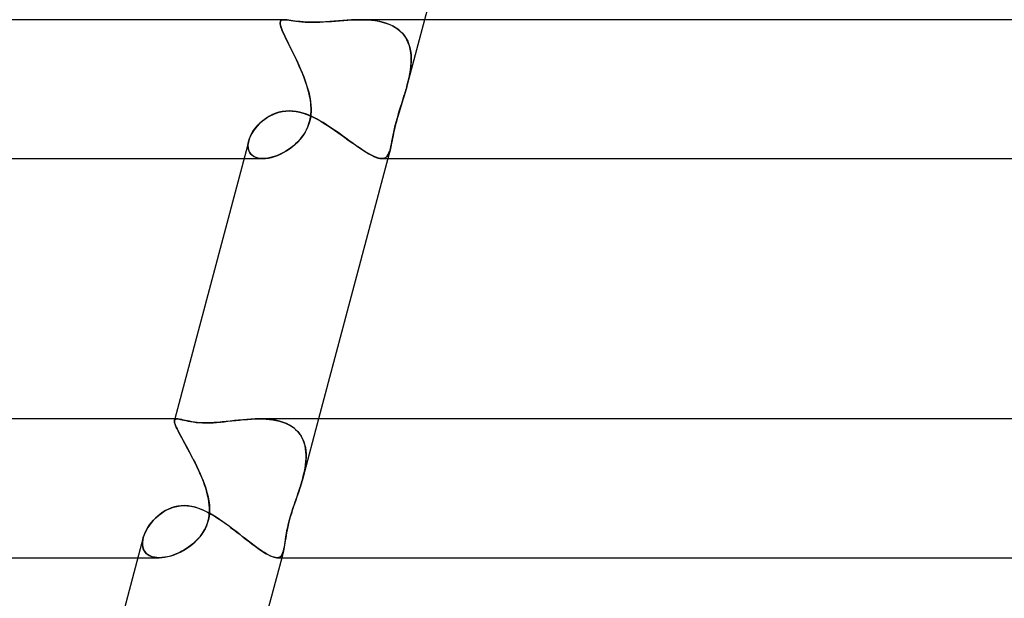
# Model space of a CAD drawing. Header units: millimetres. Extents: x -345 to 345, y -2 to 230.
# Tile 14 of 74: x -142 to -113, y 56 to 73. Entities that reach past the tile are written whole.
import ezdxf

# ---------------------------------------------------------------- set-up
doc = ezdxf.new("R2010")
doc.units = ezdxf.units.MM
doc.layers.add('HIDDEN', color=7, linetype='Continuous')
doc.layers.add('THICK', color=7, linetype='Continuous')

msp = doc.modelspace()

# ---------------------------------------------------------------- linework, layer by layer
at = {"layer": 'HIDDEN'}
for p, q in [((-134.208, 72.914), (-134.204, 72.941)), ((-134.204, 72.941), (-134.208, 72.914)), ((-134.207, 72.881), (-134.208, 72.914)), ((-134.208, 72.914), (-134.207, 72.882)), ((-134.207, 72.882), (-134.2, 72.843)), ((-134.199, 72.842), (-134.207, 72.881)), ((-134.189, 73), (-134.205, 72.94)), ((-134.204, 72.941), (-134.196, 72.96)), ((-134.196, 72.96), (-134.204, 72.941)), ((-134.2, 72.843), (-134.187, 72.799)), ((-134.187, 72.797), (-134.199, 72.842)), ((-134.196, 72.96), (-134.184, 72.976)), ((-134.184, 72.976), (-134.196, 72.96)), ((-134.184, 72.976), (-134.167, 72.987)), ((-134.167, 72.987), (-134.184, 72.976)), ((-134.167, 72.987), (-134.145, 72.994)), ((-134.145, 72.994), (-134.167, 72.987)), ((-134.145, 72.994), (-134.12, 72.999)), ((-134.12, 72.999), (-134.145, 72.994)), ((-134.12, 72.999), (-134.09, 73)), ((-134.09, 73), (-134.12, 72.999)), ((-134.051, 72.998), (-134.09, 73)), ((-134.007, 72.994), (-134.051, 72.998)), ((-133.958, 72.988), (-134.007, 72.994)), ((-133.903, 72.98), (-133.958, 72.988)), ((-133.843, 72.97), (-133.903, 72.98)), ((-133.777, 72.961), (-133.843, 72.97)), ((-133.706, 72.951), (-133.777, 72.961)), ((-133.629, 72.943), (-133.706, 72.951)), ((-133.547, 72.935), (-133.629, 72.943)), ((-133.459, 72.93), (-133.547, 72.935)), ((-133.367, 72.926), (-133.459, 72.93)), ((-133.272, 72.925), (-133.367, 72.926)), ((-133.152, 72.926), (-133.272, 72.925)), ((-133.03, 72.931), (-133.152, 72.926)), ((-132.906, 72.938), (-133.03, 72.931)), ((-132.78, 72.948), (-132.906, 72.938)), ((-132.653, 72.958), (-132.78, 72.948)), ((-132.527, 72.968), (-132.653, 72.958)), ((-132.402, 72.978), (-132.527, 72.968)), ((-132.278, 72.987), (-132.402, 72.978)), ((-132.154, 72.994), (-132.278, 72.987)), ((-132.03, 72.998), (-132.154, 72.994)), ((-131.907, 73), (-132.03, 72.998)), ((-131.79, 72.998), (-131.907, 73)), ((-131.907, 73), (-131.797, 72.998)), ((-131.797, 72.998), (-131.687, 72.994)), ((-131.675, 72.993), (-131.79, 72.998)), ((-131.687, 72.994), (-131.58, 72.985)), ((-131.561, 72.983), (-131.675, 72.993)), ((-131.58, 72.985), (-131.474, 72.972)), ((-131.449, 72.968), (-131.561, 72.983)), ((-131.474, 72.972), (-131.37, 72.954)), ((-131.341, 72.948), (-131.449, 72.968)), ((-131.37, 72.954), (-131.269, 72.932)), ((-131.237, 72.923), (-131.341, 72.948)), ((-131.269, 72.932), (-131.172, 72.903)), ((-131.137, 72.892), (-131.237, 72.923)), ((-131.172, 72.903), (-131.079, 72.87)), ((-131.042, 72.854), (-131.137, 72.892)), ((-131.079, 72.87), (-130.99, 72.83)), ((-130.952, 72.81), (-131.042, 72.854)), ((-130.05, 73), (-130.549, 71.12)), ((-134.187, 72.799), (-134.17, 72.747)), ((-134.169, 72.745), (-134.187, 72.797)), ((-134.17, 72.747), (-134.147, 72.689)), ((-134.147, 72.688), (-134.169, 72.745)), ((-134.147, 72.689), (-134.119, 72.624)), ((-134.119, 72.624), (-134.147, 72.688)), ((-134.088, 72.555), (-134.119, 72.624)), ((-134.119, 72.624), (-134.087, 72.553)), ((-134.052, 72.479), (-134.088, 72.555)), ((-130.99, 72.83), (-130.906, 72.784)), ((-130.869, 72.76), (-130.952, 72.81)), ((-130.906, 72.784), (-130.828, 72.732)), ((-130.792, 72.704), (-130.869, 72.76)), ((-130.828, 72.732), (-130.756, 72.672)), ((-130.723, 72.641), (-130.792, 72.704)), ((-130.756, 72.672), (-130.69, 72.607)), ((-130.661, 72.572), (-130.723, 72.641)), ((-130.69, 72.607), (-130.633, 72.536)), ((-130.606, 72.498), (-130.661, 72.572)), ((-134.087, 72.553), (-134.051, 72.476)), ((-134.014, 72.399), (-134.052, 72.479)), ((-134.051, 72.476), (-134.011, 72.393)), ((-133.972, 72.315), (-134.014, 72.399)), ((-134.011, 72.393), (-133.967, 72.304)), ((-133.929, 72.226), (-133.972, 72.315)), ((-133.967, 72.304), (-133.921, 72.211)), ((-130.633, 72.536), (-130.582, 72.459)), ((-130.559, 72.418), (-130.606, 72.498)), ((-130.582, 72.459), (-130.539, 72.377)), ((-130.52, 72.334), (-130.559, 72.418)), ((-130.539, 72.377), (-130.503, 72.289)), ((-130.489, 72.245), (-130.52, 72.334)), ((-130.503, 72.289), (-130.476, 72.196)), ((-133.884, 72.134), (-133.929, 72.226)), ((-133.921, 72.211), (-133.873, 72.114)), ((-133.837, 72.039), (-133.884, 72.134)), ((-133.873, 72.114), (-133.824, 72.013)), ((-133.79, 71.941), (-133.837, 72.039)), ((-133.824, 72.013), (-133.774, 71.908)), ((-130.466, 72.154), (-130.489, 72.245)), ((-130.476, 72.196), (-130.456, 72.1)), ((-130.449, 72.058), (-130.466, 72.154)), ((-130.456, 72.1), (-130.443, 72.001)), ((-130.44, 71.96), (-130.449, 72.058)), ((-130.443, 72.001), (-130.437, 71.898)), ((-133.742, 71.841), (-133.79, 71.941)), ((-133.774, 71.908), (-133.724, 71.801)), ((-133.695, 71.739), (-133.742, 71.841)), ((-133.724, 71.801), (-133.674, 71.691)), ((-133.649, 71.636), (-133.695, 71.739)), ((-130.446, 71.653), (-130.439, 71.757)), ((-130.437, 71.792), (-130.444, 71.684)), ((-130.436, 71.859), (-130.44, 71.96)), ((-130.439, 71.757), (-130.436, 71.859)), ((-130.437, 71.898), (-130.437, 71.792)), ((-133.674, 71.691), (-133.624, 71.579)), ((-133.604, 71.532), (-133.649, 71.636)), ((-133.624, 71.579), (-133.577, 71.466)), ((-133.561, 71.427), (-133.604, 71.532)), ((-133.577, 71.466), (-133.531, 71.351)), ((-133.52, 71.321), (-133.561, 71.427)), ((-130.497, 71.336), (-130.476, 71.442)), ((-130.473, 71.463), (-130.494, 71.35)), ((-130.476, 71.442), (-130.459, 71.548)), ((-130.456, 71.574), (-130.473, 71.463)), ((-130.459, 71.548), (-130.446, 71.653)), ((-130.444, 71.684), (-130.456, 71.574)), ((-133.531, 71.351), (-133.488, 71.235)), ((-133.481, 71.214), (-133.52, 71.321)), ((-133.488, 71.235), (-133.448, 71.118)), ((-133.445, 71.107), (-133.481, 71.214)), ((-130.52, 71.236), (-130.549, 71.121)), ((-130.549, 71.121), (-130.522, 71.228)), ((-130.522, 71.228), (-130.497, 71.336)), ((-130.494, 71.35), (-130.52, 71.236)), ((-133.448, 71.118), (-133.412, 71)), ((-133.412, 71), (-133.445, 71.107)), ((-133.394, 70.934), (-133.412, 71)), ((-133.412, 71), (-133.388, 70.908)), ((-133.378, 70.867), (-133.394, 70.934)), ((-133.388, 70.908), (-133.366, 70.815)), ((-133.363, 70.801), (-133.378, 70.867)), ((-130.645, 70.792), (-130.624, 70.861)), ((-130.61, 70.905), (-130.639, 70.81)), ((-130.624, 70.861), (-130.603, 70.93)), ((-130.582, 71), (-130.61, 70.905)), ((-130.603, 70.93), (-130.582, 71)), ((-130.582, 71), (-130.577, 71.02)), ((-130.577, 71.02), (-130.582, 71)), ((-130.571, 71.041), (-130.577, 71.02)), ((-130.577, 71.02), (-130.571, 71.04)), ((-130.565, 71.061), (-130.571, 71.041)), ((-130.571, 71.04), (-130.566, 71.06)), ((-130.566, 71.06), (-130.56, 71.08)), ((-130.56, 71.081), (-130.565, 71.061)), ((-130.554, 71.101), (-130.56, 71.081)), ((-130.56, 71.08), (-130.555, 71.1)), ((-130.555, 71.1), (-130.549, 71.12)), ((-130.549, 71.121), (-130.554, 71.101)), ((-133.366, 70.815), (-133.348, 70.722)), ((-133.35, 70.735), (-133.363, 70.801)), ((-133.34, 70.669), (-133.35, 70.735)), ((-133.348, 70.722), (-133.334, 70.63)), ((-133.331, 70.602), (-133.34, 70.669)), ((-133.334, 70.63), (-133.325, 70.537)), ((-133.324, 70.53), (-133.331, 70.602)), ((-130.736, 70.504), (-130.711, 70.582)), ((-130.699, 70.619), (-130.729, 70.524)), ((-130.711, 70.582), (-130.688, 70.653)), ((-130.669, 70.715), (-130.699, 70.619)), ((-130.688, 70.653), (-130.667, 70.722)), ((-130.639, 70.81), (-130.669, 70.715)), ((-130.667, 70.722), (-130.645, 70.792)), ((-134.414, 70.272), (-134.328, 70.306)), ((-134.328, 70.306), (-134.239, 70.334)), ((-134.239, 70.334), (-134.146, 70.355)), ((-134.146, 70.355), (-134.049, 70.368)), ((-134.049, 70.368), (-133.949, 70.372)), ((-133.949, 70.372), (-133.851, 70.368)), ((-133.851, 70.368), (-133.751, 70.355)), ((-133.751, 70.355), (-133.649, 70.335)), ((-133.649, 70.335), (-133.548, 70.306)), ((-133.548, 70.306), (-133.446, 70.271)), ((-133.321, 70.353), (-133.327, 70.263)), ((-133.325, 70.537), (-133.32, 70.445)), ((-133.325, 70.282), (-133.32, 70.369)), ((-133.32, 70.452), (-133.324, 70.53)), ((-133.32, 70.445), (-133.321, 70.353)), ((-133.32, 70.369), (-133.32, 70.452)), ((-130.817, 70.239), (-130.789, 70.332)), ((-130.788, 70.336), (-130.815, 70.244)), ((-130.789, 70.332), (-130.762, 70.421)), ((-130.759, 70.43), (-130.788, 70.336)), ((-130.762, 70.421), (-130.736, 70.504)), ((-130.729, 70.524), (-130.759, 70.43)), ((-134.841, 69.968), (-134.781, 70.028)), ((-134.781, 70.028), (-134.715, 70.085)), ((-134.715, 70.085), (-134.646, 70.138)), ((-134.646, 70.138), (-134.573, 70.187)), ((-134.573, 70.187), (-134.495, 70.232)), ((-134.495, 70.232), (-134.414, 70.272)), ((-133.446, 70.271), (-133.344, 70.229)), ((-133.413, 69.914), (-133.38, 70.006)), ((-133.357, 70.088), (-133.381, 70.002)), ((-133.38, 70.006), (-133.354, 70.099)), ((-133.339, 70.175), (-133.357, 70.088)), ((-133.354, 70.099), (-133.336, 70.192)), ((-133.344, 70.229), (-133.243, 70.182)), ((-133.327, 70.263), (-133.339, 70.175)), ((-133.336, 70.192), (-133.325, 70.282)), ((-133.243, 70.182), (-133.142, 70.13)), ((-133.142, 70.13), (-133.041, 70.073)), ((-133.041, 70.073), (-132.941, 70.013)), ((-132.941, 70.013), (-132.842, 69.95)), ((-130.895, 69.948), (-130.871, 70.045)), ((-130.865, 70.064), (-130.888, 69.977)), ((-130.871, 70.045), (-130.844, 70.143)), ((-130.841, 70.153), (-130.865, 70.064)), ((-130.844, 70.143), (-130.817, 70.239)), ((-130.815, 70.244), (-130.841, 70.153)), ((-135.034, 69.709), (-134.994, 69.776)), ((-134.994, 69.776), (-134.948, 69.841)), ((-134.948, 69.841), (-134.897, 69.906)), ((-134.897, 69.906), (-134.841, 69.968)), ((-133.56, 69.649), (-133.503, 69.735)), ((-133.489, 69.759), (-133.536, 69.684)), ((-133.503, 69.735), (-133.454, 69.824)), ((-133.447, 69.837), (-133.489, 69.759)), ((-133.454, 69.824), (-133.413, 69.914)), ((-133.411, 69.919), (-133.447, 69.837)), ((-133.381, 70.002), (-133.411, 69.919)), ((-132.842, 69.95), (-132.743, 69.885)), ((-132.743, 69.885), (-132.644, 69.817)), ((-132.644, 69.817), (-132.546, 69.749)), ((-132.546, 69.749), (-132.449, 69.68)), ((-130.945, 69.73), (-130.96, 69.654)), ((-130.957, 69.669), (-130.938, 69.76)), ((-130.928, 69.809), (-130.945, 69.73)), ((-130.938, 69.76), (-130.917, 69.853)), ((-130.909, 69.892), (-130.928, 69.809)), ((-130.917, 69.853), (-130.895, 69.948)), ((-130.888, 69.977), (-130.909, 69.892)), ((-135.135, 69.381), (-135.129, 69.445)), ((-135.129, 69.443), (-135.135, 69.375)), ((-135.115, 69.512), (-135.129, 69.443)), ((-135.129, 69.445), (-135.115, 69.512)), ((-135.115, 69.512), (-135.094, 69.576)), ((-135.094, 69.576), (-135.067, 69.642)), ((-135.067, 69.642), (-135.034, 69.709)), ((-133.773, 69.411), (-133.697, 69.485)), ((-133.702, 69.48), (-133.764, 69.419)), ((-133.642, 69.544), (-133.702, 69.48)), ((-133.697, 69.485), (-133.626, 69.564)), ((-133.587, 69.612), (-133.642, 69.544)), ((-133.626, 69.564), (-133.56, 69.649)), ((-133.536, 69.684), (-133.587, 69.612)), ((-132.449, 69.68), (-132.352, 69.61)), ((-132.352, 69.61), (-132.257, 69.542)), ((-132.257, 69.542), (-132.164, 69.474)), ((-132.164, 69.474), (-132.072, 69.409)), ((-131, 69.45), (-131.012, 69.389)), ((-131.007, 69.417), (-130.991, 69.495)), ((-130.987, 69.514), (-131, 69.45)), ((-130.991, 69.495), (-130.975, 69.58)), ((-130.974, 69.582), (-130.987, 69.514)), ((-130.975, 69.58), (-130.957, 69.669)), ((-130.96, 69.654), (-130.974, 69.582)), ((-135.133, 69.319), (-135.135, 69.381)), ((-135.135, 69.375), (-135.132, 69.311)), ((-135.123, 69.262), (-135.133, 69.319)), ((-135.132, 69.311), (-135.12, 69.251)), ((-135.105, 69.209), (-135.123, 69.262)), ((-135.12, 69.251), (-135.098, 69.195)), ((-135.079, 69.162), (-135.105, 69.209)), ((-135.098, 69.195), (-135.067, 69.145)), ((-135.045, 69.119), (-135.079, 69.162)), ((-134.199, 69.127), (-134.111, 69.171)), ((-134.116, 69.169), (-134.191, 69.131)), ((-134.042, 69.211), (-134.116, 69.169)), ((-134.111, 69.171), (-134.023, 69.222)), ((-133.969, 69.257), (-134.042, 69.211)), ((-134.023, 69.222), (-133.937, 69.279)), ((-133.898, 69.308), (-133.969, 69.257)), ((-133.937, 69.279), (-133.854, 69.342)), ((-133.83, 69.362), (-133.898, 69.308)), ((-133.854, 69.342), (-133.773, 69.411)), ((-133.764, 69.419), (-133.83, 69.362)), ((-132.072, 69.409), (-131.983, 69.346)), ((-131.983, 69.346), (-131.895, 69.286)), ((-131.895, 69.286), (-131.811, 69.23)), ((-131.811, 69.23), (-131.729, 69.179)), ((-131.729, 69.179), (-131.653, 69.133)), ((-131.038, 69.279), (-131.112, 69)), ((-131.102, 69.112), (-131.078, 69.16)), ((-131.072, 69.173), (-131.092, 69.129)), ((-131.078, 69.16), (-131.057, 69.215)), ((-131.054, 69.223), (-131.072, 69.173)), ((-131.057, 69.215), (-131.038, 69.279)), ((-131.038, 69.278), (-131.054, 69.223)), ((-131.038, 69.279), (-131.022, 69.345)), ((-131.025, 69.332), (-131.038, 69.278)), ((-131.012, 69.389), (-131.025, 69.332)), ((-131.022, 69.345), (-131.007, 69.417)), ((-135.251, 69), (-134.705, 69)), ((-135.067, 69.145), (-135.027, 69.102)), ((-135.003, 69.083), (-135.045, 69.119)), ((-135.027, 69.102), (-134.978, 69.066)), ((-134.954, 69.053), (-135.003, 69.083)), ((-134.978, 69.066), (-134.92, 69.037)), ((-134.9, 69.03), (-134.954, 69.053)), ((-134.92, 69.037), (-134.855, 69.017)), ((-134.839, 69.013), (-134.9, 69.03)), ((-134.855, 69.017), (-134.783, 69.004)), ((-134.774, 69.003), (-134.839, 69.013)), ((-134.783, 69.004), (-134.705, 69)), ((-134.703, 69), (-134.774, 69.003)), ((-134.705, 69), (-134.627, 69.004)), ((-134.635, 69.003), (-134.703, 69)), ((-134.565, 69.011), (-134.635, 69.003)), ((-134.627, 69.004), (-134.546, 69.015)), ((-134.492, 69.025), (-134.565, 69.011)), ((-134.546, 69.015), (-134.462, 69.032)), ((-134.418, 69.044), (-134.492, 69.025)), ((-134.462, 69.032), (-134.375, 69.057)), ((-134.343, 69.068), (-134.418, 69.044)), ((-134.375, 69.057), (-134.288, 69.089)), ((-134.267, 69.097), (-134.343, 69.068)), ((-134.288, 69.089), (-134.199, 69.127)), ((-134.191, 69.131), (-134.267, 69.097)), ((-131.653, 69.133), (-131.58, 69.093)), ((-131.58, 69.093), (-131.511, 69.06)), ((-131.511, 69.06), (-131.448, 69.034)), ((-131.448, 69.034), (-131.389, 69.015)), ((-131.389, 69.015), (-131.336, 69.004)), ((-131.336, 69.004), (-131.287, 69)), ((-131.287, 69), (-131.24, 69.005)), ((-131.243, 69.004), (-131.287, 69)), ((-131.205, 69.015), (-131.243, 69.004)), ((-131.24, 69.005), (-131.198, 69.018)), ((-131.171, 69.034), (-131.205, 69.015)), ((-131.198, 69.018), (-131.161, 69.041)), ((-131.141, 69.059), (-131.171, 69.034)), ((-131.161, 69.041), (-131.129, 69.072)), ((-131.115, 69.091), (-131.141, 69.059)), ((-131.129, 69.072), (-131.102, 69.112)), ((-131.092, 69.129), (-131.115, 69.091)), ((-137.255, 61.441), (-137.252, 61.462)), ((-137.252, 61.462), (-137.255, 61.442)), ((-137.255, 61.442), (-137.253, 61.417)), ((-137.252, 61.416), (-137.255, 61.441)), ((-137.253, 61.417), (-137.246, 61.387)), ((-137.242, 61.5), (-137.252, 61.462)), ((-137.247, 61.475), (-137.252, 61.462)), ((-137.252, 61.462), (-137.247, 61.474)), ((-137.246, 61.385), (-137.252, 61.416)), ((-137.247, 61.474), (-137.239, 61.484)), ((-137.239, 61.484), (-137.247, 61.475)), ((-137.246, 61.387), (-137.235, 61.352)), ((-137.234, 61.349), (-137.246, 61.385)), ((-137.239, 61.484), (-137.229, 61.491)), ((-137.229, 61.491), (-137.239, 61.484)), ((-137.235, 61.352), (-137.22, 61.311)), ((-137.218, 61.307), (-137.234, 61.349)), ((-137.229, 61.491), (-137.216, 61.496)), ((-137.216, 61.496), (-137.229, 61.491)), ((-137.22, 61.311), (-137.2, 61.265)), ((-137.198, 61.26), (-137.218, 61.307)), ((-137.216, 61.496), (-137.201, 61.499)), ((-137.201, 61.499), (-137.216, 61.496)), ((-137.201, 61.499), (-137.183, 61.5)), ((-137.183, 61.5), (-137.201, 61.499)), ((-137.2, 61.265), (-137.176, 61.212)), ((-137.173, 61.208), (-137.198, 61.26)), ((-137.154, 61.498), (-137.183, 61.5)), ((-137.121, 61.494), (-137.154, 61.498)), ((-137.082, 61.486), (-137.121, 61.494)), ((-137.039, 61.477), (-137.082, 61.486)), ((-136.991, 61.466), (-137.039, 61.477)), ((-136.938, 61.454), (-136.991, 61.466)), ((-136.88, 61.441), (-136.938, 61.454)), ((-136.817, 61.429), (-136.88, 61.441)), ((-136.749, 61.417), (-136.817, 61.429)), ((-136.676, 61.406), (-136.749, 61.417)), ((-136.598, 61.397), (-136.676, 61.406)), ((-136.514, 61.39), (-136.598, 61.397)), ((-136.427, 61.385), (-136.514, 61.39)), ((-136.336, 61.384), (-136.427, 61.385)), ((-136.225, 61.386), (-136.336, 61.384)), ((-136.113, 61.391), (-136.225, 61.386)), ((-135.998, 61.4), (-136.113, 61.391)), ((-135.881, 61.41), (-135.998, 61.4)), ((-135.763, 61.423), (-135.881, 61.41)), ((-135.644, 61.436), (-135.763, 61.423)), ((-135.524, 61.45), (-135.644, 61.436)), ((-135.405, 61.463), (-135.524, 61.45)), ((-135.286, 61.475), (-135.405, 61.463)), ((-135.168, 61.485), (-135.286, 61.475)), ((-135.049, 61.493), (-135.168, 61.485)), ((-134.931, 61.498), (-135.049, 61.493)), ((-134.814, 61.5), (-134.931, 61.498)), ((-134.706, 61.498), (-134.814, 61.5)), ((-134.813, 61.5), (-134.712, 61.498)), ((-134.712, 61.498), (-134.611, 61.494)), ((-134.601, 61.493), (-134.706, 61.498)), ((-134.611, 61.494), (-134.513, 61.485)), ((-134.497, 61.483), (-134.601, 61.493)), ((-134.513, 61.485), (-134.416, 61.472)), ((-134.395, 61.469), (-134.497, 61.483)), ((-134.416, 61.472), (-134.321, 61.455)), ((-134.297, 61.45), (-134.395, 61.469)), ((-134.321, 61.455), (-134.23, 61.434)), ((-134.202, 61.426), (-134.297, 61.45)), ((-134.23, 61.434), (-134.142, 61.407)), ((-134.112, 61.397), (-134.202, 61.426)), ((-134.142, 61.407), (-134.057, 61.376)), ((-134.025, 61.362), (-134.112, 61.397)), ((-134.057, 61.376), (-133.977, 61.339)), ((-133.944, 61.322), (-134.025, 61.362)), ((-133.977, 61.339), (-133.9, 61.296)), ((-133.868, 61.275), (-133.944, 61.322)), ((-133.9, 61.296), (-133.829, 61.248)), ((-133.798, 61.224), (-133.868, 61.275)), ((-133.829, 61.248), (-133.763, 61.194)), ((-133.735, 61.167), (-133.798, 61.224)), ((-133.103, 61.5), (-133.558, 59.787)), ((-137.176, 61.212), (-137.147, 61.155)), ((-137.145, 61.151), (-137.173, 61.208)), ((-137.147, 61.155), (-137.115, 61.092)), ((-137.113, 61.088), (-137.145, 61.151)), ((-137.115, 61.092), (-137.079, 61.024)), ((-137.077, 61.021), (-137.113, 61.088)), ((-137.079, 61.024), (-137.04, 60.95)), ((-137.039, 60.949), (-137.077, 61.021)), ((-137.04, 60.95), (-136.997, 60.872)), ((-136.998, 60.873), (-137.039, 60.949)), ((-133.763, 61.194), (-133.704, 61.135)), ((-133.678, 61.105), (-133.735, 61.167)), ((-133.704, 61.135), (-133.651, 61.071)), ((-133.627, 61.037), (-133.678, 61.105)), ((-133.651, 61.071), (-133.604, 61.001)), ((-133.584, 60.965), (-133.627, 61.037)), ((-133.604, 61.001), (-133.564, 60.926)), ((-133.547, 60.889), (-133.584, 60.965)), ((-136.955, 60.794), (-136.998, 60.873)), ((-136.997, 60.872), (-136.953, 60.789)), ((-136.911, 60.712), (-136.955, 60.794)), ((-136.953, 60.789), (-136.906, 60.704)), ((-136.865, 60.627), (-136.911, 60.712)), ((-136.906, 60.704), (-136.858, 60.614)), ((-133.564, 60.926), (-133.53, 60.847)), ((-133.517, 60.809), (-133.547, 60.889)), ((-133.53, 60.847), (-133.504, 60.764)), ((-133.494, 60.726), (-133.517, 60.809)), ((-133.504, 60.764), (-133.484, 60.677)), ((-133.478, 60.64), (-133.494, 60.726)), ((-133.484, 60.677), (-133.471, 60.587)), ((-136.818, 60.539), (-136.865, 60.627)), ((-136.858, 60.614), (-136.809, 60.522)), ((-136.771, 60.449), (-136.818, 60.539)), ((-136.809, 60.522), (-136.759, 60.426)), ((-136.724, 60.358), (-136.771, 60.449)), ((-136.759, 60.426), (-136.709, 60.328)), ((-133.467, 60.551), (-133.478, 60.64)), ((-133.471, 60.587), (-133.463, 60.494)), ((-133.468, 60.273), (-133.463, 60.367)), ((-133.462, 60.46), (-133.467, 60.551)), ((-133.462, 60.398), (-133.466, 60.3)), ((-133.463, 60.494), (-133.462, 60.398)), ((-133.463, 60.367), (-133.462, 60.46)), ((-136.677, 60.265), (-136.724, 60.358)), ((-136.709, 60.328), (-136.659, 60.229)), ((-136.63, 60.171), (-136.677, 60.265)), ((-136.659, 60.229), (-136.609, 60.128)), ((-136.585, 60.076), (-136.63, 60.171)), ((-136.609, 60.128), (-136.561, 60.025)), ((-133.49, 60.099), (-133.509, 59.996)), ((-133.493, 60.081), (-133.479, 60.177)), ((-133.476, 60.2), (-133.49, 60.099)), ((-133.479, 60.177), (-133.468, 60.273)), ((-133.466, 60.3), (-133.476, 60.2)), ((-136.541, 59.98), (-136.585, 60.076)), ((-136.561, 60.025), (-136.514, 59.921)), ((-136.498, 59.884), (-136.541, 59.98)), ((-136.514, 59.921), (-136.469, 59.816)), ((-136.458, 59.788), (-136.498, 59.884)), ((-136.469, 59.816), (-136.427, 59.711)), ((-133.532, 59.892), (-133.558, 59.788)), ((-133.558, 59.787), (-133.533, 59.885)), ((-133.533, 59.885), (-133.512, 59.983)), ((-133.509, 59.996), (-133.532, 59.892)), ((-133.512, 59.983), (-133.493, 60.081)), ((-136.42, 59.691), (-136.458, 59.788)), ((-136.427, 59.711), (-136.388, 59.605)), ((-136.384, 59.595), (-136.42, 59.691)), ((-136.388, 59.605), (-136.352, 59.5)), ((-136.352, 59.5), (-136.384, 59.595)), ((-133.643, 59.5), (-133.628, 59.548)), ((-133.628, 59.548), (-133.643, 59.5)), ((-133.613, 59.596), (-133.628, 59.548)), ((-133.628, 59.548), (-133.613, 59.595)), ((-133.599, 59.644), (-133.613, 59.596)), ((-133.613, 59.595), (-133.599, 59.643)), ((-133.585, 59.692), (-133.599, 59.644)), ((-133.599, 59.643), (-133.585, 59.691)), ((-133.571, 59.74), (-133.585, 59.692)), ((-133.585, 59.691), (-133.571, 59.739)), ((-133.558, 59.788), (-133.571, 59.74)), ((-133.571, 59.739), (-133.558, 59.787)), ((-136.328, 59.422), (-136.352, 59.5)), ((-136.352, 59.5), (-136.316, 59.378)), ((-136.307, 59.345), (-136.328, 59.422)), ((-136.316, 59.378), (-136.286, 59.257)), ((-136.288, 59.268), (-136.307, 59.345)), ((-136.272, 59.192), (-136.288, 59.268)), ((-136.286, 59.257), (-136.263, 59.137)), ((-133.728, 59.249), (-133.771, 59.125)), ((-133.749, 59.188), (-133.722, 59.265)), ((-133.685, 59.374), (-133.728, 59.249)), ((-133.722, 59.265), (-133.696, 59.343)), ((-133.696, 59.343), (-133.669, 59.421)), ((-133.643, 59.5), (-133.685, 59.374)), ((-133.669, 59.421), (-133.643, 59.5)), ((-137.376, 58.918), (-137.281, 58.953)), ((-137.281, 58.953), (-137.181, 58.979)), ((-137.181, 58.979), (-137.077, 58.995)), ((-137.077, 58.995), (-136.968, 59.001)), ((-136.968, 59.001), (-136.875, 58.997)), ((-136.875, 58.997), (-136.779, 58.984)), ((-136.779, 58.984), (-136.683, 58.963)), ((-136.683, 58.963), (-136.586, 58.935)), ((-136.258, 59.111), (-136.272, 59.192)), ((-136.263, 59.137), (-136.247, 59.019)), ((-136.248, 59.021), (-136.258, 59.111)), ((-136.241, 58.924), (-136.248, 59.021)), ((-136.247, 59.019), (-136.241, 58.906)), ((-133.813, 59.003), (-133.852, 58.887)), ((-133.842, 58.916), (-133.809, 59.015)), ((-133.771, 59.125), (-133.813, 59.003)), ((-133.809, 59.015), (-133.778, 59.106)), ((-133.778, 59.106), (-133.749, 59.188)), ((-137.786, 58.649), (-137.714, 58.713)), ((-137.714, 58.713), (-137.637, 58.772)), ((-137.637, 58.772), (-137.554, 58.827)), ((-137.554, 58.827), (-137.468, 58.876)), ((-137.468, 58.876), (-137.376, 58.918)), ((-136.586, 58.935), (-136.489, 58.9)), ((-136.489, 58.9), (-136.392, 58.858)), ((-136.392, 58.858), (-136.296, 58.81)), ((-136.296, 58.81), (-136.2, 58.758)), ((-136.271, 58.602), (-136.251, 58.712)), ((-136.253, 58.698), (-136.271, 58.602)), ((-136.243, 58.8), (-136.253, 58.698)), ((-136.251, 58.712), (-136.242, 58.821)), ((-136.241, 58.906), (-136.243, 58.8)), ((-136.242, 58.821), (-136.241, 58.924)), ((-136.2, 58.758), (-136.105, 58.702)), ((-136.105, 58.702), (-136.011, 58.641)), ((-133.918, 58.674), (-133.946, 58.575)), ((-133.942, 58.59), (-133.91, 58.701)), ((-133.887, 58.778), (-133.918, 58.674)), ((-133.91, 58.701), (-133.876, 58.811)), ((-133.852, 58.887), (-133.887, 58.778)), ((-133.876, 58.811), (-133.842, 58.916)), ((-138.017, 58.371), (-137.968, 58.443)), ((-137.968, 58.443), (-137.913, 58.514)), ((-137.913, 58.514), (-137.852, 58.583)), ((-137.852, 58.583), (-137.786, 58.649)), ((-136.387, 58.299), (-136.339, 58.396)), ((-136.328, 58.421), (-136.367, 58.336)), ((-136.339, 58.396), (-136.3, 58.497)), ((-136.296, 58.51), (-136.328, 58.421)), ((-136.3, 58.497), (-136.271, 58.602)), ((-136.271, 58.602), (-136.296, 58.51)), ((-136.011, 58.641), (-135.916, 58.578)), ((-135.916, 58.578), (-135.822, 58.512)), ((-135.822, 58.512), (-135.729, 58.445)), ((-135.729, 58.445), (-135.636, 58.375)), ((-133.991, 58.391), (-134.009, 58.304)), ((-133.993, 58.383), (-133.969, 58.484)), ((-133.97, 58.481), (-133.991, 58.391)), ((-133.946, 58.575), (-133.97, 58.481)), ((-133.969, 58.484), (-133.942, 58.59)), ((-138.149, 58.081), (-138.127, 58.153)), ((-138.127, 58.153), (-138.097, 58.226)), ((-138.097, 58.226), (-138.06, 58.299)), ((-138.06, 58.299), (-138.017, 58.371)), ((-136.522, 58.101), (-136.584, 58.03)), ((-136.577, 58.038), (-136.506, 58.12)), ((-136.465, 58.176), (-136.522, 58.101)), ((-136.506, 58.12), (-136.443, 58.207)), ((-136.413, 58.254), (-136.465, 58.176)), ((-136.443, 58.207), (-136.387, 58.299)), ((-136.367, 58.336), (-136.413, 58.254)), ((-135.636, 58.375), (-135.544, 58.305)), ((-135.544, 58.305), (-135.452, 58.235)), ((-135.452, 58.235), (-135.361, 58.164)), ((-135.361, 58.164), (-135.272, 58.094)), ((-134.056, 58.024), (-134.044, 58.106)), ((-134.038, 58.142), (-134.05, 58.066)), ((-134.044, 58.106), (-134.03, 58.194)), ((-134.025, 58.221), (-134.038, 58.142)), ((-134.03, 58.194), (-134.013, 58.286)), ((-134.009, 58.304), (-134.025, 58.221)), ((-134.013, 58.286), (-133.993, 58.383)), ((-138.165, 58.011), (-138.173, 57.94)), ((-138.173, 57.943), (-138.165, 58.011)), ((-138.173, 57.878), (-138.173, 57.943)), ((-138.173, 57.94), (-138.172, 57.872)), ((-138.165, 57.816), (-138.173, 57.878)), ((-138.172, 57.872), (-138.163, 57.807)), ((-138.149, 58.085), (-138.165, 58.011)), ((-138.165, 58.011), (-138.149, 58.081)), ((-138.149, 57.759), (-138.165, 57.816)), ((-136.902, 57.765), (-136.816, 57.825)), ((-136.797, 57.84), (-136.874, 57.784)), ((-136.816, 57.825), (-136.732, 57.891)), ((-136.722, 57.899), (-136.797, 57.84)), ((-136.732, 57.891), (-136.652, 57.962)), ((-136.651, 57.963), (-136.722, 57.899)), ((-136.652, 57.962), (-136.577, 58.038)), ((-136.584, 58.03), (-136.651, 57.963)), ((-135.272, 58.094), (-135.183, 58.025)), ((-135.183, 58.025), (-135.096, 57.958)), ((-135.096, 57.958), (-135.011, 57.893)), ((-135.011, 57.893), (-134.928, 57.831)), ((-134.928, 57.831), (-134.848, 57.773)), ((-134.08, 57.863), (-134.09, 57.804)), ((-134.089, 57.812), (-134.078, 57.877)), ((-134.071, 57.927), (-134.08, 57.863)), ((-134.078, 57.877), (-134.068, 57.948)), ((-134.061, 57.994), (-134.071, 57.927)), ((-134.068, 57.948), (-134.056, 58.024)), ((-134.05, 58.066), (-134.061, 57.994)), ((-138.163, 57.807), (-138.144, 57.747)), ((-138.125, 57.706), (-138.149, 57.759)), ((-138.144, 57.747), (-138.116, 57.692)), ((-138.093, 57.658), (-138.125, 57.706)), ((-138.116, 57.692), (-138.079, 57.642)), ((-138.053, 57.616), (-138.093, 57.658)), ((-138.079, 57.642), (-138.033, 57.599)), ((-138.007, 57.581), (-138.053, 57.616)), ((-138.033, 57.599), (-137.979, 57.564)), ((-137.954, 57.551), (-138.007, 57.581)), ((-137.979, 57.564), (-137.916, 57.536)), ((-137.894, 57.528), (-137.954, 57.551)), ((-137.916, 57.536), (-137.846, 57.516)), ((-137.369, 57.549), (-137.452, 57.528)), ((-137.439, 57.531), (-137.351, 57.555)), ((-137.286, 57.576), (-137.369, 57.549)), ((-137.351, 57.555), (-137.261, 57.585)), ((-137.202, 57.607), (-137.286, 57.576)), ((-137.261, 57.585), (-137.171, 57.621)), ((-137.119, 57.644), (-137.202, 57.607)), ((-137.171, 57.621), (-137.081, 57.663)), ((-137.036, 57.686), (-137.119, 57.644)), ((-137.081, 57.663), (-136.991, 57.711)), ((-136.954, 57.733), (-137.036, 57.686)), ((-136.991, 57.711), (-136.902, 57.765)), ((-136.874, 57.784), (-136.954, 57.733)), ((-134.848, 57.773), (-134.771, 57.719)), ((-134.771, 57.719), (-134.697, 57.669)), ((-134.697, 57.669), (-134.627, 57.625)), ((-134.627, 57.625), (-134.561, 57.588)), ((-134.561, 57.588), (-134.5, 57.556)), ((-134.5, 57.556), (-134.444, 57.532)), ((-134.226, 57.517), (-134.195, 57.538)), ((-134.194, 57.539), (-134.225, 57.518)), ((-134.195, 57.538), (-134.169, 57.567)), ((-134.168, 57.568), (-134.194, 57.539)), ((-134.169, 57.567), (-134.147, 57.604)), ((-134.146, 57.605), (-134.168, 57.568)), ((-134.112, 57.7), (-134.165, 57.5)), ((-134.147, 57.604), (-134.128, 57.648)), ((-134.128, 57.649), (-134.146, 57.605)), ((-134.128, 57.648), (-134.112, 57.7)), ((-134.112, 57.7), (-134.128, 57.649)), ((-134.112, 57.7), (-134.1, 57.753)), ((-134.1, 57.749), (-134.112, 57.7)), ((-134.1, 57.753), (-134.089, 57.812)), ((-134.09, 57.804), (-134.1, 57.749)), ((-138.304, 57.5), (-137.69, 57.5)), ((-137.829, 57.512), (-137.894, 57.528)), ((-137.846, 57.516), (-137.77, 57.504)), ((-137.76, 57.503), (-137.829, 57.512)), ((-137.77, 57.504), (-137.689, 57.5)), ((-137.687, 57.5), (-137.76, 57.503)), ((-137.689, 57.5), (-137.609, 57.504)), ((-137.611, 57.503), (-137.687, 57.5)), ((-137.532, 57.513), (-137.611, 57.503)), ((-137.609, 57.504), (-137.525, 57.514)), ((-137.452, 57.528), (-137.532, 57.513)), ((-137.525, 57.514), (-137.439, 57.531)), ((-134.444, 57.532), (-134.392, 57.514)), ((-134.392, 57.514), (-134.345, 57.503)), ((-134.345, 57.503), (-134.303, 57.5)), ((-134.303, 57.5), (-134.262, 57.504)), ((-134.26, 57.505), (-134.302, 57.5)), ((-134.262, 57.504), (-134.226, 57.517)), ((-134.225, 57.518), (-134.26, 57.505))]:
    msp.add_line(p, q, dxfattribs=at)
at = {"layer": 'THICK'}
for p, q in [((-128.059, 80.5), (-130.05, 73)), ((-134.09, 73), (-265.997, 73)), ((-134.09, 73), (-134.05, 72.998)), ((-134.05, 72.998), (-134.003, 72.994)), ((-134.003, 72.994), (-133.951, 72.987)), ((-133.951, 72.987), (-133.893, 72.978)), ((-133.893, 72.978), (-133.828, 72.968)), ((-133.828, 72.968), (-133.755, 72.958)), ((-133.755, 72.958), (-133.675, 72.948)), ((-133.675, 72.948), (-133.586, 72.938)), ((-133.586, 72.938), (-133.49, 72.931)), ((-133.49, 72.931), (-133.385, 72.926)), ((-133.385, 72.926), (-133.272, 72.925)), ((-133.272, 72.925), (-133.172, 72.926)), ((-133.172, 72.926), (-133.067, 72.93)), ((-133.067, 72.93), (-132.958, 72.935)), ((-132.958, 72.935), (-132.846, 72.943)), ((-132.846, 72.943), (-132.732, 72.951)), ((-132.732, 72.951), (-132.616, 72.961)), ((-132.616, 72.961), (-132.499, 72.97)), ((-132.499, 72.97), (-132.381, 72.98)), ((-132.381, 72.98), (-132.262, 72.988)), ((-132.262, 72.988), (-132.143, 72.994)), ((-132.143, 72.994), (-132.025, 72.998)), ((-132.025, 72.998), (-131.907, 73)), ((131.907, 73), (-131.907, 73)), ((-134.337, 70.303), (-134.427, 70.266)), ((-134.244, 70.333), (-134.337, 70.303)), ((-134.147, 70.354), (-134.244, 70.333)), ((-134.049, 70.368), (-134.147, 70.354)), ((-133.949, 70.372), (-134.049, 70.368)), ((-133.849, 70.368), (-133.949, 70.372)), ((-133.749, 70.355), (-133.849, 70.368)), ((-133.65, 70.335), (-133.749, 70.355)), ((-133.551, 70.307), (-133.65, 70.335)), ((-133.453, 70.274), (-133.551, 70.307)), ((-134.745, 70.06), (-134.812, 69.997)), ((-134.672, 70.119), (-134.745, 70.06)), ((-134.595, 70.173), (-134.672, 70.119)), ((-134.513, 70.223), (-134.595, 70.173)), ((-134.427, 70.266), (-134.513, 70.223)), ((-133.356, 70.235), (-133.453, 70.274)), ((-133.26, 70.19), (-133.356, 70.235)), ((-133.165, 70.142), (-133.26, 70.19)), ((-133.07, 70.089), (-133.165, 70.142)), ((-132.974, 70.033), (-133.07, 70.089)), ((-132.879, 69.974), (-132.974, 70.033)), ((-135.025, 69.724), (-135.062, 69.653)), ((-134.981, 69.795), (-135.025, 69.724)), ((-134.931, 69.865), (-134.981, 69.795)), ((-134.874, 69.932), (-134.931, 69.865)), ((-134.812, 69.997), (-134.874, 69.932)), ((-132.785, 69.913), (-132.879, 69.974)), ((-132.69, 69.849), (-132.785, 69.913)), ((-132.597, 69.784), (-132.69, 69.849)), ((-132.503, 69.719), (-132.597, 69.784)), ((-135.115, 69.511), (-137.242, 61.5)), ((-135.092, 69.582), (-135.115, 69.512)), ((-135.062, 69.653), (-135.092, 69.582)), ((-132.411, 69.653), (-132.503, 69.719)), ((-132.32, 69.587), (-132.411, 69.653)), ((-132.231, 69.523), (-132.32, 69.587)), ((-132.144, 69.46), (-132.231, 69.523)), ((-132.058, 69.399), (-132.144, 69.46)), ((-131.974, 69.34), (-132.058, 69.399)), ((-131.893, 69.285), (-131.974, 69.34)), ((-131.816, 69.233), (-131.893, 69.285)), ((-131.741, 69.186), (-131.816, 69.233)), ((-131.671, 69.143), (-131.741, 69.186)), ((-265.993, 69), (-135.251, 69)), ((-131.112, 69), (-133.103, 61.5)), ((-131.603, 69.106), (-131.671, 69.143)), ((-131.539, 69.073), (-131.603, 69.106)), ((-131.48, 69.047), (-131.539, 69.073)), ((-131.426, 69.026), (-131.48, 69.047)), ((-131.375, 69.012), (-131.426, 69.026)), ((-131.329, 69.003), (-131.375, 69.012)), ((-131.287, 69), (-131.329, 69.003)), ((-131.288, 69), (131.288, 69)), ((-137.183, 61.5), (-271.997, 61.5)), ((-137.183, 61.5), (-137.153, 61.498)), ((-137.153, 61.498), (-137.117, 61.493)), ((-137.117, 61.493), (-137.075, 61.485)), ((-137.075, 61.485), (-137.029, 61.475)), ((-137.029, 61.475), (-136.978, 61.463)), ((-136.978, 61.463), (-136.92, 61.45)), ((-136.92, 61.45), (-136.857, 61.436)), ((-136.857, 61.436), (-136.787, 61.423)), ((-136.787, 61.423), (-136.71, 61.41)), ((-136.71, 61.41), (-136.627, 61.4)), ((-136.627, 61.4), (-136.538, 61.391)), ((-136.538, 61.391), (-136.441, 61.386)), ((-136.441, 61.386), (-136.336, 61.384)), ((-136.336, 61.384), (-136.241, 61.385)), ((-136.241, 61.385), (-136.14, 61.39)), ((-136.14, 61.39), (-136.037, 61.397)), ((-136.037, 61.397), (-135.93, 61.406)), ((-135.93, 61.406), (-135.822, 61.417)), ((-135.822, 61.417), (-135.712, 61.429)), ((-135.712, 61.429), (-135.6, 61.441)), ((-135.6, 61.441), (-135.488, 61.454)), ((-135.488, 61.454), (-135.375, 61.466)), ((-135.375, 61.466), (-135.262, 61.477)), ((-135.262, 61.477), (-135.149, 61.486)), ((-135.149, 61.486), (-135.036, 61.494)), ((-135.036, 61.494), (-134.924, 61.498)), ((-134.924, 61.498), (-134.813, 61.5)), ((134.813, 61.5), (-134.813, 61.5)), ((-137.246, 58.963), (-137.335, 58.934)), ((-137.154, 58.984), (-137.246, 58.963)), ((-137.061, 58.996), (-137.154, 58.984)), ((-136.968, 59.001), (-137.061, 58.996)), ((-136.862, 58.995), (-136.968, 59.001)), ((-136.756, 58.98), (-136.862, 58.995)), ((-136.652, 58.955), (-136.756, 58.98)), ((-136.548, 58.922), (-136.652, 58.955)), ((-137.732, 58.698), (-137.799, 58.637)), ((-137.66, 58.755), (-137.732, 58.698)), ((-137.585, 58.808), (-137.66, 58.755)), ((-137.505, 58.856), (-137.585, 58.808)), ((-137.422, 58.898), (-137.505, 58.856)), ((-137.335, 58.934), (-137.422, 58.898)), ((-136.446, 58.882), (-136.548, 58.922)), ((-136.345, 58.835), (-136.446, 58.882)), ((-136.245, 58.783), (-136.345, 58.835)), ((-136.146, 58.726), (-136.245, 58.783)), ((-136.048, 58.665), (-136.146, 58.726)), ((-137.972, 58.438), (-138.019, 58.368)), ((-137.919, 58.506), (-137.972, 58.438)), ((-137.861, 58.573), (-137.919, 58.506)), ((-137.799, 58.637), (-137.861, 58.573)), ((-135.951, 58.602), (-136.048, 58.665)), ((-135.855, 58.535), (-135.951, 58.602)), ((-135.76, 58.467), (-135.855, 58.535)), ((-135.665, 58.398), (-135.76, 58.467)), ((-135.572, 58.327), (-135.665, 58.398)), ((-138.126, 58.155), (-138.149, 58.085)), ((-138.097, 58.226), (-138.126, 58.155)), ((-138.061, 58.297), (-138.097, 58.226)), ((-138.019, 58.368), (-138.061, 58.297)), ((-135.48, 58.256), (-135.572, 58.327)), ((-135.388, 58.185), (-135.48, 58.256)), ((-135.299, 58.115), (-135.388, 58.185)), ((-135.21, 58.046), (-135.299, 58.115)), ((-138.15, 58.078), (-140.295, 50)), ((-135.124, 57.979), (-135.21, 58.046)), ((-135.04, 57.915), (-135.124, 57.979)), ((-134.959, 57.854), (-135.04, 57.915)), ((-134.88, 57.796), (-134.959, 57.854)), ((-134.803, 57.741), (-134.88, 57.796)), ((-134.731, 57.692), (-134.803, 57.741)), ((-134.662, 57.647), (-134.731, 57.692)), ((-134.598, 57.608), (-134.662, 57.647)), ((-134.538, 57.575), (-134.598, 57.608)), ((-134.481, 57.548), (-134.538, 57.575)), ((-134.43, 57.526), (-134.481, 57.548)), ((-271.993, 57.5), (-138.304, 57.5)), ((-134.165, 57.5), (-136.156, 50)), ((-134.383, 57.512), (-134.43, 57.526)), ((-134.34, 57.503), (-134.383, 57.512)), ((-134.302, 57.5), (-134.34, 57.503)), ((-134.303, 57.5), (134.303, 57.5))]:
    msp.add_line(p, q, dxfattribs=at)

doc.saveas('drawing.dxf')
